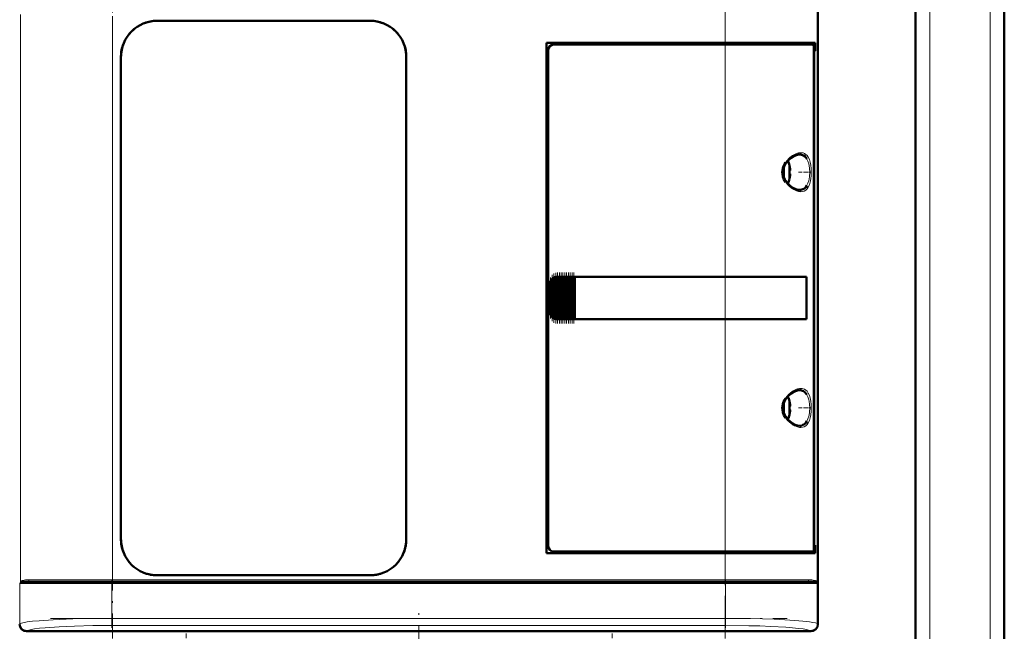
# Model space of a CAD drawing. Extents: x -1438 to 1837, y -1673 to 612.
# Tile 69 of 95: x 184 to 462, y 110 to 283. Entities that reach past the tile are written whole.
import ezdxf

# ---------------------------------------------------------------- set-up
doc = ezdxf.new("R2010")
doc.units = 0
doc.linetypes.add('DASHDOT', pattern=[18.5, 12, -3, 0.5, -3])

msp = doc.modelspace()

# ---------------------------------------------------------------- linework, layer by layer
at = {"color": 7, "linetype": 'DASHDOT', "lineweight": 18}
for p, q in [((440.79, -348.42), (440.79, 611.58)), ((457.79, -348.42), (457.79, 611.58)), ((210.49, 300.5), (210.49, 108.45)), ((383.09, 108.45), (383.09, 300.5)), ((400.35, 124.98), (193.23, 124.98)), ((193.03, 123.98), (400.56, 123.98)), ((296.79, 26.13), (296.79, 118.14)), ((193.03, 114.13), (400.56, 114.13))]:
    msp.add_line(p, q, dxfattribs=at)
at = {"color": 7, "lineweight": 50}
for p, q in [((436.79, -87.12), (436.79, 531.58)), ((461.79, -87.12), (461.79, 361.58)), ((409.26, 112.5), (409.26, 296.45)), ((409.29, 284.33), (409.29, 210.63)), ((223.09, 282.68), (283.09, 282.68)), ((223.09, 282.68), (283.09, 282.68)), ((332.79, 132.48), (332.79, 276.48)), ((332.79, 276.48), (383.09, 276.48)), ((383.09, 275.98), (334.79, 275.98)), ((408.5, 276.48), (383.09, 276.48)), ((383.09, 275.98), (407.84, 275.98)), ((408.19, 275.98), (407.85, 275.98)), ((408.13, 133.94), (408.13, 275.01)), ((408.19, 276.48), (408.19, 275.98)), ((408.5, 274.18), (408.5, 276.48)), ((212.89, 136.48), (212.89, 272.48)), ((293.29, 272.48), (293.29, 136.48)), ((293.29, 272.48), (293.29, 136.48)), ((333.29, 274.48), (333.29, 134.47)), ((408.13, 274.18), (408.5, 274.18)), ((408.13, 274.14), (408.26, 274.14)), ((408.5, 274.18), (408.26, 274.14)), ((408.26, 274.14), (408.26, 134.81)), ((401.26, 241.9), (401.27, 241.91)), ((401.41, 240.48), (401.26, 240.48)), ((401.41, 239.48), (401.26, 239.48)), ((401.27, 238.05), (401.26, 238.05)), ((333.79, 200.48), (333.79, 208.48)), ((334.16, 199.38), (334.16, 209.57)), ((334.3, 209.74), (334.46, 209.9)), ((334.67, 198.85), (334.67, 210.1)), ((334.81, 210.18), (334.97, 210.27)), ((335.18, 198.59), (335.18, 210.37)), ((335.32, 210.4), (335.48, 210.44)), ((335.69, 210.47), (335.83, 210.48)), ((335.69, 198.48), (335.69, 210.47)), ((335.86, 210.48), (335.8, 210.48)), ((335.86, 210.48), (335.83, 210.48)), ((335.86, 210.48), (335.99, 210.48)), ((336.2, 210.48), (335.99, 210.48)), ((336.2, 198.48), (336.2, 210.48)), ((336.34, 210.48), (336.2, 210.48)), ((336.34, 210.48), (336.42, 210.48)), ((336.42, 210.48), (336.5, 210.48)), ((336.71, 210.48), (336.5, 210.48)), ((336.71, 198.48), (336.71, 210.48)), ((336.85, 210.48), (336.71, 210.48)), ((336.85, 210.48), (336.93, 210.48)), ((336.93, 210.48), (337.01, 210.48)), ((337.22, 210.48), (337.01, 210.48)), ((337.22, 198.48), (337.22, 210.48)), ((337.36, 210.48), (337.22, 210.48)), ((337.36, 210.48), (337.44, 210.48)), ((337.44, 210.48), (337.52, 210.48)), ((337.73, 210.48), (337.52, 210.48)), ((337.73, 198.48), (337.73, 210.48)), ((337.87, 210.48), (337.73, 210.48)), ((337.87, 210.48), (337.95, 210.48)), ((337.95, 210.48), (338.03, 210.48)), ((338.24, 210.48), (338.03, 210.48)), ((338.24, 198.48), (338.24, 210.48)), ((338.38, 210.48), (338.24, 210.48)), ((338.38, 210.48), (338.46, 210.48)), ((338.46, 210.48), (338.54, 210.48)), ((338.75, 210.48), (338.54, 210.48)), ((338.75, 198.48), (338.75, 210.48)), ((338.89, 210.48), (338.75, 210.48)), ((338.89, 210.48), (338.97, 210.48)), ((338.97, 210.48), (339.05, 210.48)), ((339.26, 210.48), (339.05, 210.48)), ((339.26, 198.48), (339.26, 210.48)), ((339.4, 210.48), (339.26, 210.48)), ((339.4, 210.48), (339.48, 210.48)), ((339.48, 210.48), (339.56, 210.48)), ((339.77, 210.48), (339.56, 210.48)), ((339.77, 198.48), (339.77, 210.48)), ((339.91, 210.48), (339.77, 210.48)), ((339.91, 210.48), (339.99, 210.48)), ((339.99, 210.48), (340.07, 210.48)), ((340.28, 210.48), (340.07, 210.48)), ((340.28, 198.48), (340.28, 210.48)), ((340.42, 210.48), (340.28, 210.48)), ((340.42, 210.48), (340.49, 210.48)), ((340.49, 210.48), (340.58, 210.48)), ((340.75, 210.48), (340.58, 210.48)), ((340.75, 210.48), (340.75, 198.48)), ((340.79, 210.48), (340.75, 210.48)), ((340.79, 210.48), (383.09, 210.48)), ((340.82, 210.45), (340.79, 210.48)), ((340.82, 210.45), (383.09, 210.45)), ((340.82, 198.5), (340.82, 210.45)), ((340.82, 210.45), (383.09, 210.45)), ((406.08, 210.48), (383.09, 210.48)), ((385.06, 210.45), (383.09, 210.45)), ((385.03, 210.45), (383.09, 210.45)), ((389.46, 210.45), (385.03, 210.45)), ((392.15, 210.45), (389.46, 210.45)), ((399.74, 210.44), (392.81, 210.45)), ((406.08, 210.48), (405.76, 210.42)), ((406.01, 198.53), (406.01, 210.42)), ((406.08, 210.48), (406.08, 198.48)), ((409.29, 210.63), (409.26, 210.62)), ((409.29, 210.63), (409.29, 206.33)), ((409.26, 206.33), (409.29, 206.33)), ((409.29, 206.33), (409.29, 124.63)), ((334.46, 199.05), (334.3, 199.21)), ((334.97, 198.69), (334.81, 198.77)), ((335.48, 198.51), (335.32, 198.55)), ((335.83, 198.48), (335.69, 198.48)), ((335.86, 198.48), (335.8, 198.48)), ((335.83, 198.48), (335.86, 198.48)), ((335.86, 198.48), (335.99, 198.48)), ((336.2, 198.48), (335.99, 198.48)), ((336.34, 198.48), (336.2, 198.48)), ((336.34, 198.48), (336.42, 198.48)), ((336.42, 198.48), (336.5, 198.48)), ((336.71, 198.48), (336.5, 198.48)), ((336.85, 198.48), (336.71, 198.48)), ((336.85, 198.48), (336.93, 198.48)), ((336.93, 198.48), (337.01, 198.48)), ((337.22, 198.48), (337.01, 198.48)), ((337.36, 198.48), (337.22, 198.48)), ((337.36, 198.48), (337.44, 198.48)), ((337.44, 198.48), (337.52, 198.48)), ((337.73, 198.48), (337.52, 198.48)), ((337.87, 198.48), (337.73, 198.48)), ((337.87, 198.48), (337.95, 198.48)), ((337.95, 198.48), (338.03, 198.48)), ((338.24, 198.48), (338.03, 198.48)), ((338.38, 198.48), (338.24, 198.48)), ((338.38, 198.48), (338.46, 198.48)), ((338.46, 198.48), (338.54, 198.48)), ((338.75, 198.48), (338.54, 198.48)), ((338.89, 198.48), (338.75, 198.48)), ((338.89, 198.48), (338.97, 198.48)), ((338.97, 198.48), (339.05, 198.48)), ((339.26, 198.48), (339.05, 198.48)), ((339.4, 198.48), (339.26, 198.48)), ((339.4, 198.48), (339.48, 198.48)), ((339.48, 198.48), (339.56, 198.48)), ((339.77, 198.48), (339.56, 198.48)), ((339.91, 198.48), (339.77, 198.48)), ((339.91, 198.48), (339.99, 198.48)), ((339.99, 198.48), (340.07, 198.48)), ((340.28, 198.48), (340.07, 198.48)), ((340.42, 198.48), (340.28, 198.48)), ((340.42, 198.48), (340.49, 198.48)), ((340.49, 198.48), (340.58, 198.48)), ((340.75, 198.48), (340.58, 198.48)), ((340.75, 198.48), (340.79, 198.48)), ((340.79, 198.48), (340.82, 198.5)), ((383.09, 198.48), (340.79, 198.48)), ((340.82, 198.5), (383.09, 198.5)), ((383.09, 198.5), (385.06, 198.5)), ((406.08, 198.48), (383.09, 198.48)), ((385.03, 198.5), (388.82, 198.5)), ((389.46, 198.5), (392.15, 198.5)), ((392.15, 198.5), (392.32, 198.5)), ((406.08, 198.48), (405.76, 198.53)), ((401.26, 175.4), (401.27, 175.41)), ((401.41, 173.98), (401.26, 173.98)), ((401.41, 172.98), (401.26, 172.98)), ((401.27, 171.55), (401.26, 171.55)), ((408.13, 134.81), (408.26, 134.81)), ((408.5, 134.78), (408.13, 134.78)), ((408.26, 134.81), (408.5, 134.78)), ((408.5, 132.48), (408.5, 134.78)), ((383.09, 132.48), (332.79, 132.48)), ((334.79, 132.98), (383.09, 132.98)), ((407.84, 132.98), (383.09, 132.98)), ((383.09, 132.48), (408.5, 132.48)), ((407.85, 132.98), (408.19, 132.98)), ((408.19, 132.98), (408.19, 132.48)), ((283.09, 126.28), (223.09, 126.28)), ((187.38, 124.48), (210.49, 124.48)), ((383.09, 124.48), (210.49, 124.48)), ((406.21, 124.48), (383.09, 124.48)), ((409.29, 124.63), (409.26, 124.62)), ((409.29, 124.63), (409.29, 120.33)), ((409.26, 120.33), (409.29, 120.33)), ((409.29, 120.33), (409.29, 112.48)), ((194.14, 110.48), (186.29, 110.48)), ((407.27, 110.5), (186.31, 110.5)), ((194.15, 110.5), (194.14, 110.48)), ((198.44, 110.48), (194.14, 110.48)), ((198.44, 110.48), (198.44, 110.5)), ((296.14, 110.48), (198.44, 110.48)), ((296.15, 110.5), (296.14, 110.48)), ((300.44, 110.48), (296.14, 110.48)), ((300.44, 110.48), (300.44, 110.5)), ((395.14, 110.48), (300.44, 110.48)), ((395.15, 110.5), (395.14, 110.48)), ((399.44, 110.48), (395.14, 110.48)), ((399.44, 110.48), (399.44, 110.5)), ((407.29, 110.48), (399.44, 110.48))]:
    msp.add_line(p, q, dxfattribs=at)
at = {"color": 7, "lineweight": 18}
for p, q in [((440.79, -87.12), (440.79, 531.58)), ((457.79, -87.12), (457.79, 531.58)), ((184.56, 284.5), (184.56, 124.46)), ((210.49, 283.98), (210.49, 124.98)), ((383.09, 276.48), (383.09, 283.98)), ((409.02, 124.46), (409.02, 284.5)), ((383.09, 276.48), (383.09, 275.98)), ((383.09, 210.48), (383.09, 275.98)), ((404.06, 244.98), (404.1, 244.98)), ((399.86, 241.84), (399.86, 240.01)), ((401.11, 242.55), (401.11, 240)), ((406.15, 243.75), (406.19, 243.67)), ((399.86, 240.01), (399.86, 239.98)), ((399.86, 239.98), (399.86, 238.11)), ((401.11, 240), (401.11, 239.98)), ((401.11, 239.98), (401.11, 237.41)), ((406.19, 236.28), (406.15, 236.22)), ((404.11, 234.98), (404.06, 234.98)), ((333.84, 208.48), (333.79, 208.48)), ((333.84, 208.48), (333.84, 200.48)), ((334.01, 199.68), (334.01, 209.27)), ((334.3, 209.74), (334.3, 199.21)), ((334.46, 199.05), (334.46, 209.9)), ((334.81, 198.77), (334.81, 210.18)), ((334.97, 210.27), (334.97, 198.69)), ((335.32, 198.55), (335.32, 210.4)), ((335.48, 210.44), (335.48, 198.51)), ((335.83, 210.48), (335.83, 198.48)), ((335.99, 198.48), (335.99, 210.48)), ((336.34, 210.48), (336.34, 198.48)), ((336.5, 210.48), (336.5, 198.48)), ((336.85, 210.48), (336.85, 198.48)), ((337.01, 210.48), (337.01, 198.48)), ((337.36, 210.48), (337.36, 198.48)), ((337.52, 210.48), (337.52, 198.48)), ((337.87, 210.48), (337.87, 198.48)), ((338.03, 198.48), (338.03, 210.48)), ((338.38, 210.48), (338.38, 198.48)), ((338.54, 210.48), (338.54, 198.48)), ((338.89, 210.48), (338.89, 198.48)), ((339.05, 210.48), (339.05, 198.48)), ((339.4, 210.48), (339.4, 198.48)), ((339.56, 198.48), (339.56, 210.48)), ((339.91, 210.48), (339.91, 198.48)), ((340.07, 210.48), (340.07, 198.48)), ((340.42, 198.48), (340.42, 210.48)), ((340.58, 210.48), (340.58, 198.48)), ((383.09, 210.45), (383.09, 210.48)), ((383.09, 210.45), (383.09, 198.5)), ((333.84, 200.48), (333.79, 200.48)), ((383.09, 198.48), (383.09, 198.5)), ((383.09, 132.98), (383.09, 198.48)), ((404.06, 178.48), (404.1, 178.48)), ((399.86, 175.34), (399.86, 173.51)), ((401.11, 176.05), (401.11, 173.5)), ((406.15, 177.25), (406.19, 177.17)), ((399.86, 173.51), (399.86, 173.48)), ((399.86, 173.48), (399.86, 171.61)), ((401.11, 173.5), (401.11, 173.48)), ((401.11, 173.48), (401.11, 170.91)), ((406.19, 169.78), (406.15, 169.72)), ((404.11, 168.48), (404.06, 168.48)), ((383.09, 132.98), (383.09, 132.48)), ((383.09, 124.98), (383.09, 132.48)), ((210.49, 124.98), (186.92, 124.98)), ((210.49, 124.98), (383.09, 124.98)), ((210.49, 124.98), (210.49, 124.48)), ((406.66, 124.98), (383.09, 124.98)), ((383.09, 124.98), (383.09, 124.48)), ((184.38, 123.98), (192.61, 123.98)), ((184.38, 112.56), (184.38, 123.98)), ((192.61, 123.98), (210.32, 123.98)), ((210.32, 123.98), (210.32, 124.48)), ((383.26, 123.98), (210.32, 123.98)), ((210.32, 123.98), (210.32, 114.13)), ((383.26, 124.48), (383.26, 123.98)), ((383.26, 123.98), (383.26, 114.13)), ((383.26, 123.98), (409.2, 123.98)), ((409.2, 123.98), (409.2, 112.56)), ((210.32, 114.13), (383.26, 114.13)), ((210.32, 112.13), (210.32, 114.13)), ((383.26, 114.13), (383.26, 112.13)), ((184.32, 112.5), (184.38, 112.56)), ((383.26, 112.13), (210.32, 112.13)), ((409.2, 112.56), (409.26, 112.5)), ((186.38, 110.57), (186.31, 110.5)), ((407.27, 110.5), (407.2, 110.57))]:
    msp.add_line(p, q, dxfattribs=at)
at = {"color": 7, "linetype": 'DASHDOT', "lineweight": 18, "ltscale": 0.000941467}
for p, q in [((401.41, 240.98), (401.45, 240.98)), ((401.41, 174.48), (401.45, 174.48))]:
    msp.add_line(p, q, dxfattribs=at)
at = {"color": 7, "linetype": 'DASHDOT', "lineweight": 18, "ltscale": 0.000793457}
for p, q in [((401.41, 238.98), (401.44, 238.98)), ((401.41, 172.48), (401.44, 172.48))]:
    msp.add_line(p, q, dxfattribs=at)
at = {"color": 7, "linetype": 'DASHDOT', "lineweight": 18, "ltscale": 0.08656}
for p, q in [((403.78, 239.98), (407.24, 239.98)), ((403.78, 173.48), (407.24, 173.48))]:
    msp.add_line(p, q, dxfattribs=at)
at = {"color": 7, "linetype": 'DASHDOT', "lineweight": 18, "ltscale": 0.325663}
msp.add_line((334.38, 197.96), (334.38, 210.99), dxfattribs=at)
at = {"color": 7, "linetype": 'DASHDOT', "lineweight": 18, "ltscale": 0.34739}
msp.add_line((334.89, 197.53), (334.89, 211.42), dxfattribs=at)
at = {"color": 7, "linetype": 'DASHDOT', "lineweight": 18, "ltscale": 0.357763}
msp.add_line((335.4, 197.32), (335.4, 211.63), dxfattribs=at)
at = {"color": 7, "linetype": 'DASHDOT', "lineweight": 18, "ltscale": 0.36}
for p, q in [((335.91, 197.28), (335.91, 211.68)), ((336.42, 197.28), (336.42, 211.68)), ((336.93, 197.28), (336.93, 211.68)), ((337.44, 197.28), (337.44, 211.68)), ((337.96, 197.28), (337.96, 211.68)), ((338.47, 197.28), (338.47, 211.68)), ((338.98, 197.28), (338.98, 211.68)), ((339.49, 197.28), (339.49, 211.68)), ((340, 197.28), (340, 211.68)), ((340.5, 197.28), (340.5, 211.68))]:
    msp.add_line(p, q, dxfattribs=at)
at = {"color": 7, "linetype": 'DASHDOT', "lineweight": 18, "ltscale": 0.287631}
msp.add_line((333.94, 198.72), (333.94, 210.23), dxfattribs=at)
at = {"color": 7, "linetype": 'DASHDOT', "lineweight": 18, "ltscale": 0.34239}
for p, q in [((210.32, 125.12), (210.32, 111.42)), ((383.26, 125.12), (383.26, 111.42))]:
    msp.add_line(p, q, dxfattribs=at)
at = {"color": 7, "linetype": 'DASHDOT', "lineweight": 18, "ltscale": 0.104369}
for p, q in [((231.29, 106.65), (231.29, 110.82)), ((351.29, 106.65), (351.29, 110.82))]:
    msp.add_line(p, q, dxfattribs=at)
at = {"color": 7, "lineweight": 50}
for points in [[(408.13, 275.01), (408.1, 275.45), (408.01, 275.8), (407.93, 275.94), (407.88, 275.97), (407.84, 275.98)], [(400.39, 242.7), (400.99, 243.39), (401.73, 244.04), (402.49, 244.52), (403.19, 244.82), (403.77, 244.96), (404.06, 244.98)], [(404.1, 244.98), (404.66, 244.91), (405.18, 244.71), (405.64, 244.38), (405.91, 244.09), (406.15, 243.75)], [(400.13, 237.21), (399.71, 237.92), (399.42, 238.66), (399.25, 239.42), (399.22, 239.99), (399.25, 240.55), (399.37, 241.12), (399.55, 241.67), (399.81, 242.22), (400.13, 242.74)], [(400.39, 237.25), (399.94, 237.95), (399.65, 238.62), (399.46, 239.36), (399.41, 240.1), (399.5, 240.83), (399.75, 241.6), (400.16, 242.36), (400.39, 242.7)], [(401.41, 240.98), (401.44, 240.65), (401.43, 240.53), (401.42, 240.49), (401.42, 240.48), (401.42, 240.48), (401.42, 240.48), (401.41, 240.48)], [(401.43, 240.69), (401.43, 240.51), (401.42, 240.49), (401.42, 240.48), (401.42, 240.48), (401.42, 240.48), (401.41, 240.48)], [(401.43, 239.26), (401.43, 239.41), (401.43, 239.46), (401.42, 239.47), (401.42, 239.47), (401.41, 239.48), (401.41, 239.48)], [(401.41, 238.98), (401.43, 239.17), (401.43, 239.41), (401.42, 239.46), (401.42, 239.47), (401.42, 239.48), (401.41, 239.48), (401.41, 239.48)], [(404.06, 234.98), (403.51, 235.04), (402.88, 235.24), (402.18, 235.61), (401.43, 236.15), (400.72, 236.85), (400.39, 237.25)], [(406.15, 236.22), (405.83, 235.77), (405.46, 235.42), (405.04, 235.18), (404.71, 235.06), (404.11, 234.98)], [(406.01, 210.42), (395.32, 210.45), (385.06, 210.45)], [(385.06, 198.5), (403.42, 198.52), (406.01, 198.53)], [(400.39, 176.2), (400.99, 176.89), (401.73, 177.54), (402.49, 178.02), (403.19, 178.32), (403.77, 178.46), (404.06, 178.48)], [(404.1, 178.48), (404.66, 178.41), (405.18, 178.21), (405.64, 177.88), (405.91, 177.59), (406.15, 177.25)], [(400.13, 170.71), (399.71, 171.42), (399.42, 172.16), (399.25, 172.92), (399.22, 173.49), (399.25, 174.05), (399.37, 174.62), (399.55, 175.17), (399.81, 175.72), (400.13, 176.24)], [(400.39, 170.75), (399.94, 171.45), (399.65, 172.12), (399.46, 172.86), (399.41, 173.6), (399.5, 174.33), (399.75, 175.1), (400.16, 175.86), (400.39, 176.2)], [(401.41, 174.48), (401.44, 174.15), (401.43, 174.03), (401.42, 173.99), (401.42, 173.98), (401.42, 173.98), (401.42, 173.98), (401.41, 173.98)], [(401.43, 174.19), (401.43, 174.01), (401.42, 173.99), (401.42, 173.98), (401.42, 173.98), (401.42, 173.98), (401.41, 173.98)], [(401.43, 172.76), (401.43, 172.91), (401.43, 172.96), (401.42, 172.97), (401.42, 172.97), (401.41, 172.98), (401.41, 172.98)], [(401.41, 172.48), (401.43, 172.67), (401.43, 172.91), (401.42, 172.96), (401.42, 172.97), (401.42, 172.98), (401.41, 172.98), (401.41, 172.98)], [(404.06, 168.48), (403.51, 168.54), (402.88, 168.74), (402.18, 169.11), (401.43, 169.65), (400.72, 170.35), (400.39, 170.75)], [(406.15, 169.72), (405.83, 169.27), (405.46, 168.92), (405.04, 168.68), (404.71, 168.56), (404.11, 168.48)], [(407.84, 132.98), (407.9, 132.99), (407.94, 133.02), (408, 133.13), (408.09, 133.45), (408.13, 133.94)], [(184.62, 124.22), (184.8, 124.31), (184.95, 124.35), (185.33, 124.42), (186.21, 124.46), (187.38, 124.48)], [(406.21, 124.48), (407.67, 124.45), (408.46, 124.39), (408.65, 124.35), (408.96, 124.22)]]:
    msp.add_lwpolyline(points, dxfattribs=at)
at = {"color": 7, "lineweight": 18}
for points in [[(400.13, 242.74), (400.57, 243.31), (401.08, 243.85), (401.36, 244.1), (402.14, 244.68), (402.48, 244.88), (403.03, 245.15)], [(404.48, 245.48), (404.8, 245.46), (405.11, 245.39), (405.51, 245.24), (405.88, 245), (406.22, 244.67), (406.57, 244.18)], [(406.57, 244.18), (406.87, 243.53), (407.1, 242.79), (407.27, 241.93), (407.38, 240.98), (407.41, 240.02), (407.38, 239.03), (407.28, 238.08), (407.11, 237.2), (406.87, 236.42), (406.57, 235.77)], [(406.19, 243.67), (406.45, 243.12), (406.7, 242.29), (406.78, 241.91), (406.9, 240.99), (406.95, 239.98)], [(406.95, 239.98), (406.88, 238.76), (406.77, 237.99), (406.69, 237.62), (406.47, 236.88), (406.19, 236.28)], [(406.57, 235.77), (406.23, 235.29), (405.84, 234.92), (405.4, 234.66), (404.95, 234.52), (404.48, 234.48)], [(400.13, 176.24), (400.57, 176.81), (401.08, 177.35), (401.36, 177.6), (402.14, 178.18), (402.48, 178.38), (403.03, 178.65)], [(404.48, 178.98), (404.8, 178.96), (405.11, 178.89), (405.51, 178.74), (405.88, 178.5), (406.22, 178.17), (406.57, 177.68)], [(406.57, 177.68), (406.87, 177.03), (407.1, 176.29), (407.27, 175.43), (407.38, 174.48), (407.41, 173.52), (407.38, 172.53), (407.28, 171.58), (407.11, 170.7), (406.87, 169.92), (406.57, 169.27)], [(406.19, 177.17), (406.45, 176.62), (406.7, 175.79), (406.78, 175.41), (406.9, 174.49), (406.95, 173.48)], [(406.95, 173.48), (406.88, 172.26), (406.77, 171.49), (406.69, 171.12), (406.47, 170.38), (406.19, 169.78)], [(406.57, 169.27), (406.23, 168.79), (405.84, 168.42), (405.4, 168.16), (404.95, 168.02), (404.48, 167.98)], [(184.74, 124.68), (185.02, 124.81), (185.17, 124.85)], [(185.17, 124.85), (185.64, 124.93), (186.02, 124.96), (186.92, 124.98)], [(406.66, 124.98), (407.56, 124.96), (407.94, 124.93), (408.41, 124.85)], [(408.41, 124.85), (408.63, 124.79), (408.84, 124.68)], [(184.38, 112.56), (184.57, 112.68), (184.86, 112.79), (185.28, 112.9), (186.42, 113.11), (187.95, 113.3), (189.8, 113.48), (193.8, 113.74), (199.29, 113.97), (202.87, 114.05), (210.32, 114.13)], [(383.26, 114.13), (390.29, 114.06), (393.68, 113.98), (396.94, 113.87), (399.98, 113.73), (402.75, 113.56), (405.02, 113.37), (406.88, 113.15), (407.86, 112.99), (408.59, 112.83), (409.07, 112.65), (409.2, 112.56)], [(210.32, 112.13), (204.98, 112.09), (199.8, 111.96), (195.45, 111.77), (191.57, 111.5), (189.91, 111.33), (188.49, 111.15), (187.59, 110.99), (186.91, 110.82), (186.5, 110.65), (186.38, 110.57)], [(407.2, 110.57), (406.99, 110.71), (406.62, 110.84), (406.1, 110.97), (405.09, 111.15), (403.82, 111.32), (402.13, 111.49), (400.24, 111.64), (396, 111.87), (392.95, 111.99), (389.77, 112.07), (383.26, 112.13)]]:
    msp.add_lwpolyline(points, dxfattribs=at)
at = {"color": 7, "lineweight": 50}
for centre, radius, start, end in [((223.09, 272.48), 10.2, 89.9994, 180.0006), ((223.1, 272.47), 10.21, 127.3888, 142.5021), ((223.09, 272.48), 10.2, 89.9964, 110.6188), ((283.09, 272.48), 10.2, 359.9994, 90.0006), ((283.09, 272.47), 10.2, 68.5862, 90.0017), ((283.08, 272.47), 10.21, 37.3869, 52.5006), ((283.41, 272.79), 9.75, 45.271, 47.7995), ((283.4, 272.79), 9.76, 42.0196, 44.7187), ((223.1, 272.47), 10.21, 158.5914, 179.9845), ((223.09, 272.48), 10.2, 158.5851, 180.0015), ((283.09, 272.48), 10.2, 359.9966, 20.6205), ((406.58, 282.74), 6.95, 281.3026, 283.4013), ((399.86, 242.18), 1.3, 16.6015, 47.3449), ((392.48, 239.98), 9, 12.3778, 16.6016), ((392.48, 239.98), 8.99, 6.3893, 12.3497), ((392.48, 239.98), 8.99, 6.3893, 12.3497), ((391.37, 239.98), 9.9, 357.106, 2.8938), ((391.37, 239.98), 9.9, 357.1058, 2.8956), ((392.48, 239.98), 8.99, 347.6508, 353.6103), ((392.48, 239.98), 8.99, 347.6503, 353.6107), ((399.86, 237.78), 1.3, 312.6467, 343.3985), ((392.48, 239.98), 9, 343.3984, 347.6222), ((335.95, 208.43), 2.11, 167.8165, 178.6973), ((336.23, 208.36), 2.4, 157.7792, 167.7124), ((335.93, 208.51), 2.06, 148.9704, 158.2673), ((335.79, 208.35), 2.04, 136.9534, 143.1617), ((335.83, 208.61), 1.89, 127.9225, 136.7729), ((335.92, 208.11), 2.35, 118.0492, 122.0459), ((335.81, 208.71), 1.77, 110.7187, 118.3943), ((335.92, 207.93), 2.55, 103.6061, 106.9099), ((335.83, 208.76), 1.71, 94.6829, 101.9834), ((335.93, 200.52), 2.09, 181.2163, 192.2146), ((336.31, 200.62), 2.48, 192.5872, 202.1762), ((335.93, 200.45), 2.06, 201.7327, 211.0296), ((335.79, 200.61), 2.04, 216.8383, 223.0466), ((335.83, 200.34), 1.89, 223.2271, 232.0775), ((335.92, 200.84), 2.35, 237.9541, 241.9508), ((335.81, 200.25), 1.77, 241.6057, 249.2813), ((335.92, 201.03), 2.55, 253.0901, 256.3939), ((335.83, 200.19), 1.71, 258.0166, 265.3171), ((399.86, 175.68), 1.3, 16.6015, 47.3449), ((392.48, 173.48), 9, 12.3778, 16.6016), ((392.48, 173.48), 8.99, 6.3893, 12.3497), ((392.48, 173.48), 8.99, 6.3893, 12.3497), ((391.37, 173.48), 9.9, 357.106, 2.8938), ((391.37, 173.48), 9.9, 357.1058, 2.8956), ((392.48, 173.48), 8.99, 347.6508, 353.6103), ((392.48, 173.48), 8.99, 347.6503, 353.6107), ((399.86, 171.28), 1.3, 312.6467, 343.3985), ((392.48, 173.48), 9, 343.3984, 347.6222), ((223.09, 136.48), 10.2, 179.9994, 270.0006), ((223.09, 136.48), 10.2, 179.9966, 200.6207), ((283.09, 136.48), 10.2, 269.9994, 0.0006), ((283.09, 136.48), 10.2, 338.5852, 0.0015), ((406.58, 126.21), 6.95, 76.5988, 78.6976), ((223.1, 136.48), 10.21, 217.3871, 232.5019), ((283.08, 136.48), 10.21, 307.3871, 322.5019), ((223.09, 136.48), 10.2, 248.5852, 270.0015), ((283.09, 136.48), 10.2, 269.9966, 290.6207)]:
    msp.add_arc(centre, radius, start, end, dxfattribs=at)
at = {"color": 7, "lineweight": 18}
for centre, radius, start, end in [((404.68, 241.34), 4.15, 98.6386, 113.4614), ((404.44, 243), 2.48, 89.2584, 98.9171), ((403.88, 245.48), 0.598, 344.1695, 0.0866), ((405.72, 241.03), 6.77, 214.3253, 230.1489), ((405.74, 240.92), 6.7, 229.3786, 239.5375), ((405.1, 239.73), 5.35, 239.0877, 247.246), ((404.68, 238.61), 4.15, 246.5349, 261.3679), ((404.44, 236.96), 2.48, 261.0814, 270.7341), ((403.88, 234.48), 0.598, 359.9243, 15.8332), ((404.68, 174.84), 4.15, 98.6386, 113.4614), ((404.44, 176.5), 2.48, 89.2584, 98.9171), ((403.88, 178.98), 0.598, 344.1695, 0.0866), ((405.72, 174.53), 6.77, 214.3253, 230.1489), ((405.74, 174.42), 6.7, 229.3786, 239.5375), ((405.1, 173.23), 5.35, 239.0877, 247.246), ((404.68, 172.11), 4.15, 246.5349, 261.3679), ((404.44, 170.46), 2.48, 261.0814, 270.7341), ((403.88, 167.98), 0.598, 359.9243, 15.8332), ((187.45, 124.97), 0.528, 179.529, 221.481), ((406.13, 124.97), 0.528, 318.5121, 0.4702), ((198.79, 119.02), 15.24, 159.0795, 161.0013), ((185.27, 123.32), 1.11, 125.9527, 143.6664), ((185, 124.29), 0.472, 123.3932, 158.8378), ((185.05, 124.46), 0.492, 180.7849, 210.1357), ((187.38, 124.91), 0.433, 221.3324, 269.3679), ((406.2, 124.91), 0.433, 270.6333, 318.6759), ((408.58, 124.29), 0.471, 21.142, 56.6442), ((408.53, 124.46), 0.492, 329.8595, 359.2108), ((408.31, 123.32), 1.11, 36.3331, 54.0477), ((394.79, 119.02), 15.24, 18.9987, 20.9205)]:
    msp.add_arc(centre, radius, start, end, dxfattribs=at)
at = {"color": 7, "lineweight": 50}
for centre, major_axis, ratio, start_param, end_param in [((334.79, 274.47), (1.06, -1.06), 0.997265, 2.357564, 3.925621), ((334.79, 274.47), (1.06, -1.06), 0.997265, 2.357564, 3.925621), ((335.8, 208.48), (-2.01, 0), 0.996195, 4.712389, 6.283185), ((335.8, 200.48), (2.01, 0), 0.996195, 3.141593, 4.712389), ((334.79, 134.48), (1.06, 1.06), 0.997265, 2.357564, 3.925621), ((334.79, 134.48), (1.06, 1.06), 0.997265, 2.357564, 3.925621), ((186.29, 112.48), (1.41, -1.41), 0.999973, 3.927005, 5.497773), ((186.32, 112.51), (1.42, 1.42), 0.995146, 2.358627, 3.924558), ((407.26, 112.51), (1.42, -1.42), 0.995146, 5.50022, 7.06615), ((407.29, 112.48), (1.41, 1.41), 0.999973, 3.927005, 5.497773)]:
    msp.add_ellipse(centre, major_axis=major_axis, ratio=ratio, start_param=start_param, end_param=end_param, dxfattribs=at)
at = {"color": 7, "lineweight": 18}
for centre, major_axis, ratio, start_param, end_param in [((404.06, 245.48), (0, -0.5), 0.82263, 6.282749, 7.519795), ((404.06, 234.48), (0, -0.5), 0.822609, 1.904908, 3.141914), ((404.06, 178.98), (0, -0.5), 0.82263, 6.282749, 7.519795), ((404.06, 167.98), (0, -0.5), 0.822609, 1.904908, 3.141914), ((186.38, 112.56), (-1.41, 1.41), 0.995146, 0.787831, 2.353761), ((407.2, 112.56), (-1.41, -1.41), 0.995146, 0.787831, 2.353761)]:
    msp.add_ellipse(centre, major_axis=major_axis, ratio=ratio, start_param=start_param, end_param=end_param, dxfattribs=at)

doc.saveas('drawing.dxf')
